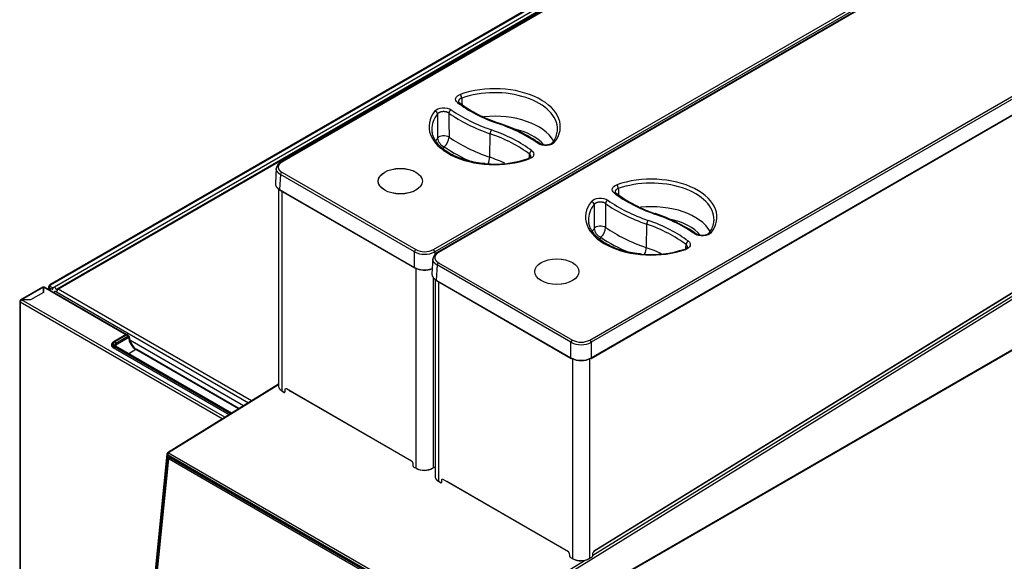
# Model space of a CAD drawing. Header units: millimetres. Extents: x 0 to 287, y 0 to 200.
# Tile 50 of 54: x 203 to 254, y 132 to 160. Entities that reach past the tile are written whole.
import ezdxf

# ---------------------------------------------------------------- set-up
doc = ezdxf.new("R2010")
doc.units = ezdxf.units.MM
doc.layers.add('130.191_BW4C_CTM', color=7, linetype='Continuous')
doc.layers.add('Défaut', color=7, linetype='Continuous')

# ---------------------------------------------------------------- blocks, each defined once
blk = doc.blocks.new('SE3')
at = {"layer": '130.191_BW4C_CTM', "color": 7, "linetype": 'Continuous'}
for p, q in [((244.999, 168.94), (216.658, 152.577)), ((245.049, 168.936), (216.708, 152.572)), ((237.769, 165.32), (204.705, 146.231)), ((204.765, 146.225), (237.822, 165.31)), ((237.746, 165.044), (204.957, 146.114)), ((224.542, 148.049), (252.884, 164.412)), ((252.955, 164.293), (224.613, 147.929)), ((253.096, 164.266), (224.754, 147.903)), ((253.146, 164.261), (224.804, 147.898)), ((205.034, 145.982), (234.201, 162.821)), ((231.824, 161.448), (205.085, 146.01)), ((205.144, 146.004), (231.883, 161.442)), ((232.639, 143.375), (260.98, 159.738)), ((261.051, 159.618), (232.709, 143.255)), ((232.709, 142.451), (261.098, 158.841)), ((232.699, 142.426), (261.088, 158.817)), ((225.883, 155.649), (225.842, 155.701)), ((227.457, 152.822), (227.477, 154.037)), ((216.421, 152.275), (216.372, 151.47)), ((216.637, 151.927), (216.59, 151.149)), ((223.56, 147.929), (216.637, 151.927)), ((216.708, 152.046), (223.631, 148.049)), ((216.53, 151.202), (216.53, 140.995)), ((216.59, 151.149), (223.56, 147.125)), ((216.6, 151.125), (223.57, 147.101)), ((216.711, 151.061), (216.711, 140.749)), ((233.98, 150.974), (233.939, 151.027)), ((232.786, 132.248), (261.039, 149.699)), ((232.844, 132.459), (260.966, 149.829)), ((232.85, 132.472), (260.971, 149.842)), ((261.213, 149.64), (226.695, 128.319)), ((260.714, 149.67), (232.816, 132.438)), ((235.553, 148.148), (235.573, 149.362)), ((223.56, 147.125), (223.56, 147.929)), ((224.613, 147.929), (224.613, 147.785)), ((224.517, 147.6), (224.469, 146.795)), ((224.733, 147.252), (224.686, 146.475)), ((231.656, 143.255), (224.733, 147.252)), ((224.804, 147.372), (231.727, 143.375)), ((223.648, 136.744), (223.648, 147.112)), ((228.037, 127.588), (261.279, 146.78)), ((228.058, 127.634), (261.3, 146.826)), ((204.645, 146.127), (204.645, 145.985)), ((204.765, 146.225), (204.68, 146.176)), ((204.864, 146.07), (204.68, 146.176)), ((204.68, 146.176), (204.68, 146.094)), ((204.864, 146.07), (204.949, 146.119)), ((204.949, 146.119), (204.957, 146.114)), ((224.525, 146.615), (224.525, 136.76)), ((224.626, 146.527), (224.626, 136.321)), ((224.686, 146.475), (231.656, 142.451)), ((224.697, 146.451), (231.667, 142.426)), ((224.808, 146.386), (224.808, 136.074)), ((204.334, 146.107), (203.202, 145.453)), ((204.383, 146.102), (203.251, 145.448)), ((204.383, 145.839), (203.707, 145.449)), ((208.64, 143.645), (204.383, 146.102)), ((204.383, 146.102), (204.383, 145.839)), ((204.383, 145.839), (204.383, 146.102)), ((204.383, 146.102), (204.383, 146.102)), ((208.671, 143.661), (204.433, 146.107)), ((204.68, 146.094), (204.68, 146.078)), ((204.68, 146.094), (204.864, 145.988)), ((204.68, 145.965), (204.68, 146.078)), ((204.751, 145.924), (204.751, 146.053)), ((204.864, 145.988), (204.864, 146.07)), ((205.061, 145.86), (204.977, 145.908)), ((204.977, 145.793), (204.977, 145.908)), ((205.144, 146.004), (205.061, 145.956)), ((205.061, 145.86), (214.983, 140.131)), ((215.145, 140.231), (205.144, 146.004)), ((203.152, 145.368), (203.152, 113.973)), ((203.181, 145.408), (203.251, 145.448)), ((203.181, 145.327), (203.181, 145.408)), ((213.629, 139.295), (203.181, 145.327)), ((203.181, 145.327), (203.181, 113.932)), ((203.251, 145.448), (203.251, 145.448)), ((203.707, 145.449), (203.252, 145.449)), ((213.766, 139.379), (203.252, 145.449)), ((208.661, 143.657), (208.037, 143.297)), ((208.062, 143.282), (208.686, 143.643)), ((208.686, 143.643), (208.661, 143.657)), ((208.753, 143.596), (208.753, 143.557)), ((207.936, 143.162), (207.936, 143.048)), ((207.972, 143.247), (207.941, 143.229)), ((207.994, 143.267), (207.993, 143.267)), ((208.03, 143.292), (208.037, 143.297)), ((208.03, 143.292), (208.03, 143.292)), ((214.11, 139.591), (208.099, 143.061)), ((208.739, 143.551), (208.115, 143.19)), ((208.115, 143.129), (208.792, 143.52)), ((208.115, 143.19), (208.115, 143.129)), ((214.722, 139.97), (208.846, 143.363)), ((231.656, 142.451), (231.656, 143.255)), ((232.709, 143.255), (232.709, 142.451)), ((207.993, 142.981), (213.991, 139.518)), ((208.03, 143.031), (208.03, 142.96)), ((214.051, 139.555), (208.03, 143.031)), ((208.037, 143.043), (214.065, 139.564)), ((214.088, 139.578), (208.062, 143.058)), ((209.163, 142.877), (208.791, 142.662)), ((214.47, 139.814), (209.163, 142.877)), ((214.491, 139.827), (209.201, 142.881)), ((231.745, 132.069), (231.745, 142.438)), ((232.621, 142.438), (232.621, 132.086)), ((216.53, 141.086), (210.803, 137.549)), ((216.53, 141.05), (210.853, 137.544)), ((216.711, 140.749), (216.826, 140.682)), ((216.718, 140.735), (216.832, 140.669)), ((216.848, 140.671), (216.835, 140.678)), ((216.875, 140.706), (216.885, 140.834)), ((216.942, 140.861), (223.418, 137.122)), ((223.441, 137.097), (217.14, 140.735)), ((210.756, 137.474), (209.35, 123.441)), ((210.778, 137.438), (210.785, 137.505)), ((210.785, 137.505), (210.851, 137.546)), ((210.853, 137.544), (226.622, 128.44)), ((210.786, 137.433), (209.38, 123.4)), ((210.801, 137.275), (209.422, 123.512)), ((210.839, 137.24), (209.466, 123.529)), ((209.466, 123.493), (210.84, 137.204)), ((226.554, 128.33), (210.786, 137.433)), ((210.9, 137.316), (210.801, 137.275)), ((210.839, 137.24), (210.84, 137.204)), ((210.919, 137.285), (210.879, 137.226)), ((210.879, 137.226), (226.393, 128.269)), ((226.443, 128.342), (210.887, 137.323)), ((226.433, 128.328), (210.919, 137.285)), ((211.107, 137.176), (211.108, 137.195)), ((223.474, 137.03), (223.484, 136.89)), ((212.028, 136.644), (212.03, 136.663)), ((223.534, 136.81), (223.648, 136.744)), ((224.525, 136.76), (224.626, 136.823)), ((224.808, 136.074), (224.922, 136.008)), ((224.814, 136.06), (224.929, 135.994)), ((224.944, 135.996), (224.931, 136.004)), ((224.972, 136.032), (224.982, 136.159)), ((225.038, 136.186), (231.514, 132.447)), ((231.537, 132.422), (225.236, 136.06)), ((215.848, 134.459), (215.846, 134.44)), ((215.986, 134.359), (215.988, 134.378)), ((216.251, 134.226), (216.249, 134.207)), ((232.785, 132.237), (232.795, 132.381)), ((226.622, 128.44), (232.362, 131.986)), ((231.571, 132.355), (231.581, 132.216)), ((231.63, 132.135), (231.745, 132.069)), ((232.621, 132.086), (232.737, 132.158))]:
    blk.add_line(p, q, dxfattribs=at)
for centre, radius, start, end in [((230.181, 161.405), 7.183, 233.2547, 251.7757), ((225.257, 146.555), 8.462, 55.5081, 71.555), ((225.308, 153.87), 0.549, 185.6937, 247.5248), ((224.635, 153.914), 0.72, 310.0487, 356.0983), ((229.847, 154.275), 1.101, 319.6579, 352.4827), ((227.734, 157.762), 5.294, 264.3492, 288.8478), ((216.85, 152.188), 0.435, 116.2576, 172.1898), ((238.277, 156.73), 7.183, 233.2547, 251.7757), ((233.353, 141.88), 8.462, 55.5081, 71.555), ((232.731, 149.239), 0.72, 310.0487, 356.0983), ((237.943, 149.601), 1.101, 319.6579, 352.4827), ((233.404, 149.196), 0.549, 185.6937, 247.5248), ((224.087, 148.996), 1.189, 243.7205, 296.2795), ((224.087, 148.944), 1.005, 243.0181, 296.9819), ((224.946, 147.513), 0.435, 116.2576, 172.1898), ((235.831, 153.088), 5.294, 264.3492, 288.8478), ((224.087, 148.186), 1.184, 243.6017, 289.3644), ((224.087, 148.068), 1.083, 243.0181, 291.9768), ((209.595, 143.58), 0.781, 182.1673, 211.4769), ((209.613, 143.539), 0.776, 208.1598, 237.9494), ((232.183, 144.321), 1.189, 243.7205, 296.2795), ((232.183, 144.27), 1.005, 243.0181, 296.9819), ((232.183, 143.511), 1.184, 243.6017, 296.3983), ((232.183, 143.394), 1.083, 243.0181, 296.9819), ((217.292, 141.041), 0.342, 232.3474, 243.5724), ((223.349, 137.017), 0.126, 5.9668, 56.9028), ((224.07, 137.598), 0.953, 243.6963, 298.502), ((224.071, 137.542), 0.904, 243.6789, 298.6312), ((225.388, 136.366), 0.342, 232.3474, 243.5724), ((231.446, 132.342), 0.126, 5.9668, 56.9028), ((232.167, 132.923), 0.953, 243.6963, 298.502), ((232.168, 132.868), 0.904, 243.6789, 298.6312)]:
    blk.add_arc(centre, radius, start, end, dxfattribs=at)
for centre, major_axis, ratio, start_param, end_param in [((227.711, 154.402), (-3.396, 0), 0.57735, 2.716357, 5.264413), ((225.93, 155.949), (-0.05, 0.141), 0.428181, 4.045529, 5.590146), ((227.711, 154.282), (-3.246, 0), 0.57735, 3.123075, 5.264413), ((225.791, 155.53), (-0.092, -0.119), 0.654096, 3.141287, 4.00996), ((231.609, 158.162), (-7.263, 0), 0.57735, 0.641665, 1.032356), ((227.711, 154.402), (3.396, 0), 0.57735, 2.71539, 5.26564), ((227.711, 154.282), (3.246, 0), 0.57735, 2.71539, 3.16011), ((224.618, 155.09), (-0.118, 0.093), 0.743455, 3.696835, 5.241451), ((1307.522, -296.41), (-776.801, 1138.047), 0.662821, 0.776123, 0.777189), ((225.461, 155.153), (-0.087, -0.122), 0.633151, 3.983482, 5.528099), ((1611.489, -291.678), (-1079.778, 1209.172), 0.718858, 0.683932, 0.684837), ((231.639, 158.06), (-8.117, 0), 0.57735, 0.683372, 1.032356), ((231.639, 158.179), (-7.967, 0), 0.57735, 0.683372, 1.032356), ((227.711, 153.087), (-3.208, 0), 0.57735, 3.456055, 4.888465), ((227.885, 154.44), (-0.049, -0.142), 0.418697, 3.141134, 3.830586), ((223.8, 150.613), (7.967, 0), 0.57735, 0.686457, 1.032356), ((227.711, 152.769), (-2.808, 0), 0.57735, 3.59109, 4.352786), ((227.711, 154.282), (3.246, 0), 0.57735, 3.16011, 3.238215), ((227.711, 153.087), (3.208, 0), 0.57735, -3.546114, -3.457348), ((225.083, 153.743), (-0.35, -0.003), 0.536028, 3.82815, 5.873375), ((231.639, 156.865), (-8.156, 0), 0.57735, 0.690722, 1.032356), ((227.554, 154.108), (-0.049, -0.142), 0.418697, 3.830586, 5.375202), ((223.829, 150.511), (7.113, 0), 0.57735, 0.645277, 1.032356), ((223.829, 150.631), (7.263, 0), 0.57735, 0.645277, 1.032356), ((227.711, 154.282), (-3.246, 0), 0.57735, 3.054658, 3.123075), ((227.711, 152.769), (2.808, 0), 0.57735, -3.516862, -3.446609), ((231.639, 156.546), (-8.555, 0), 0.57735, 0.700436, 0.936948), ((229.962, 153.406), (-0.086, -0.123), 0.631557, 3.138855, 3.981606), ((223.8, 150.494), (8.117, 0), 0.57735, 0.686457, 0.705989), ((230.804, 153.47), (0.118, -0.093), 0.743781, 2.09893, 3.156896), ((227.252, 152.633), (0.13, 0.378), 0.418697, 4.443823, 5.375202), ((223.829, 149.316), (7.074, 0), 0.57735, 0.897721, 1.032356), ((229.495, 152.611), (0.05, -0.141), 0.429033, 2.448181, 3.16941), ((-2195.042, 1096.633), (1952.379, -2054.979), 0.701607, 0.590704, 0.590793), ((229.632, 153.03), (-0.091, -0.119), 0.652326, 4.007584, 5.5522), ((216.708, 152.491), (0.05, -0.0866), 0.57735, 2.356194, 3.142143), ((216.708, 151.964), (-0.05, -0.0866), 0.57735, 3.926991, 5.462881), ((235.807, 149.727), (-3.396, 0), 0.57735, 2.716357, 5.264413), ((234.026, 151.274), (-0.05, 0.141), 0.428181, 4.045529, 5.590146), ((235.807, 149.608), (-3.246, 0), 0.57735, 3.123075, 5.264413), ((216.625, 151.168), (0.025, 0.0433), 0.57735, 2.321288, 3.141593), ((233.888, 150.856), (-0.092, -0.119), 0.654096, 3.141287, 4.00996), ((239.706, 153.488), (-7.263, 0), 0.57735, 0.641665, 1.032356), ((235.807, 149.727), (3.396, 0), 0.57735, 2.71539, 5.26564), ((235.807, 149.608), (3.246, 0), 0.57735, 2.71539, 3.16011), ((232.715, 150.415), (-0.118, 0.093), 0.743455, 3.696835, 5.241451), ((1315.619, -301.085), (-776.801, 1138.047), 0.662821, 0.776123, 0.777189), ((233.557, 150.478), (-0.087, -0.122), 0.633151, 3.983482, 5.528099), ((1619.587, -296.353), (-1079.78, 1209.172), 0.718858, 0.683931, 0.684837), ((239.736, 153.386), (-8.117, 0), 0.57735, 0.683372, 1.032356), ((239.736, 153.505), (-7.967, 0), 0.57735, 0.683372, 1.032356), ((235.807, 148.412), (-3.208, 0), 0.57735, 3.456055, 4.888465), ((235.981, 149.766), (-0.049, -0.142), 0.418697, 3.113352, 3.830586), ((231.896, 145.939), (7.967, 0), 0.57735, 0.686457, 1.032356), ((235.807, 149.608), (3.246, 0), 0.57735, 3.16011, 3.238215), ((233.18, 149.069), (-0.35, -0.003), 0.536028, 3.82815, 5.873375), ((239.736, 152.19), (-8.156, 0), 0.57735, 0.690722, 1.032356), ((235.65, 149.434), (-0.049, -0.142), 0.418697, 3.830586, 5.375202), ((231.926, 145.837), (7.113, 0), 0.57735, 0.645277, 1.032356), ((231.926, 145.956), (7.263, 0), 0.57735, 0.645277, 1.032356), ((235.807, 148.094), (-2.808, 0), 0.57735, 3.59109, 4.352786), ((235.807, 149.608), (-3.246, 0), 0.57735, 3.054658, 3.123075), ((235.807, 148.412), (3.208, 0), 0.57735, -3.546114, -3.457348), ((235.807, 148.094), (2.808, 0), 0.57735, -3.516862, -3.446609), ((239.736, 151.872), (-8.555, 0), 0.57735, 0.700436, 0.936948), ((238.059, 148.732), (-0.086, -0.123), 0.631557, 3.138855, 3.981606), ((231.896, 145.82), (8.117, 0), 0.57735, 0.686457, 0.705989), ((238.9, 148.796), (0.118, -0.093), 0.743781, 2.09893, 3.156896), ((-2186.95, 1091.96), (1952.384, -2054.98), 0.701607, 0.590702, 0.590792), ((237.728, 148.356), (-0.091, -0.119), 0.652326, 4.007584, 5.5522), ((223.631, 147.967), (-0.05, -0.0866), 0.57735, 3.926991, 5.462881), ((224.542, 147.967), (0.05, -0.0866), 0.57735, 0.820305, 2.356194), ((224.804, 147.816), (0.05, -0.0866), 0.57735, 2.356194, 3.142143), ((235.348, 147.958), (0.13, 0.378), 0.418697, 4.443823, 5.375202), ((231.926, 144.641), (7.074, 0), 0.57735, 0.897721, 1.032356), ((237.591, 147.936), (0.05, -0.141), 0.429033, 2.448181, 3.16941), ((224.804, 147.29), (-0.05, -0.0866), 0.57735, 3.926991, 5.462881), ((223.595, 147.144), (0.025, 0.0433), 0.57735, 2.321288, 3.141593), ((223.595, 147.144), (0.025, 0.0433), 0.57735, 3.141593, 3.926991), ((204.383, 146.022), (0.049, -0.0849), 0.57735, 2.356194, 3.141593), ((204.383, 146.021), (-0.05, -0.0866), 0.57735, 3.141593, 3.926991), ((204.765, 146.127), (0.12, 0), 0.57735, 2.356194, 3.926991), ((204.765, 146.127), (0.06, -0.104), 0.57735, 2.356194, 3.926991), ((204.957, 146.026), (-0.054, 0.0935), 0.57735, 3.926991, 5.497787), ((224.722, 146.494), (0.025, 0.0433), 0.57735, 2.321288, 3.141593), ((205.144, 145.908), (0.059, -0.102), 0.57735, 2.356194, 3.926991), ((205.144, 145.908), (0.059, 0.102), 0.57735, 0.785398, 2.356194), ((203.252, 145.368), (0.1, 0), 0.57735, 2.356194, 3.926991), ((203.251, 145.368), (0.049, -0.0849), 0.57735, 2.356194, 3.926991), ((203.252, 145.368), (0.05, 0.0866), 0.57735, 0.785398, 2.356194), ((208.654, 143.539), (-0.07, -0.121), 0.57735, 2.356194, 3.852739), ((208.686, 143.581), (-0.0375, 0.065), 0.57735, 3.926991, 5.497787), ((209.216, 143.336), (-0.3, 0.52), 0.57735, 0.785398, 0.903501), ((208.739, 143.551), (-0.075, 0), 0.57735, 2.356194, 3.926991), ((208.241, 143.124), (0.35, 0), 0.57735, 2.356194, 3.926991), ((208.241, 143.059), (0.35, 0), 0.57735, 2.624822, 2.979256), ((208.256, 143.162), (0.32, 0), 0.57735, 2.356194, 3.926991), ((208.256, 143.17), (0.31, 0), 0.57735, 2.356194, 3.926991), ((208.256, 143.048), (0.32, 0), 0.57735, -3.529077, -3.456112), ((208.256, 143.17), (0.275, 0), 0.57735, 2.356194, 3.926991), ((208.256, 143.109), (0.2, 0), 0.57735, 2.356194, 3.143946), ((208.062, 143.221), (-0.0375, 0.065), 0.57735, 3.926991, 5.497787), ((208.062, 142.997), (-0.0375, -0.065), 0.57735, 3.141593, 3.926991), ((208.256, 143.048), (0.2, 0), 0.57735, 2.356194, 2.809298), ((208.739, 143.49), (-0.0375, -0.065), 0.57735, 2.356194, 3.926991), ((209.163, 143.306), (0.263, -0.455), 0.57735, 3.926991, 5.497787), ((231.727, 143.293), (-0.05, -0.0866), 0.57735, 3.926991, 5.462881), ((232.639, 143.293), (0.05, -0.0866), 0.57735, 0.820305, 2.356194), ((208.256, 143.048), (0.32, 0), 0.57735, 3.141593, 3.285253), ((208.037, 143.035), (-0.005, -0.00866), 0.57735, 3.926991, 5.497787), ((209.163, 142.816), (-0.0375, -0.065), 0.57735, 3.141593, 3.926991), ((231.692, 142.47), (0.025, 0.0433), 0.57735, 2.321288, 3.141593), ((231.692, 142.47), (0.025, 0.0433), 0.57735, 3.141593, 3.926991), ((232.674, 142.47), (-0.025, 0.0433), 0.57735, 2.356194, 3.141593), ((232.674, 142.47), (-0.025, 0.0433), 0.57735, 3.141593, 3.961897), ((216.733, 140.761), (0.015, 0.026), 0.57735, 2.356194, 3.141593), ((216.826, 140.74), (-0.035, 0.0607), 0.57735, 2.356804, 3.84028), ((216.847, 140.695), (0.015, 0.026), 0.57735, 2.356194, 3.961897), ((217.137, 140.815), (-0.05, -0.0866), 0.57735, 0.820305, 0.951743), ((210.856, 137.464), (0.0995, -0.01), 0.502685, 2.410254, 3.98105), ((210.856, 137.464), (0.0526, -0.0851), 0.556849, 2.33934, 3.910136), ((210.856, 137.464), (0.05, 0.0866), 0.57735, 0.820305, 2.234021), ((210.877, 137.231), (0.0431, -0.0989), 0.643408, 2.425216, 3.996013), ((210.875, 137.183), (0.02, -0.0458), 0.643408, 2.425216, 3.996013), ((212.148, 136.231), (0.36, 0.624), 0.57735, 1.117557, 1.144446), ((223.534, 136.867), (-0.035, 0.0607), 0.57735, 0.873327, 2.356804), ((223.669, 136.756), (0.015, 0.026), 0.57735, 2.356194, 3.961897), ((224.504, 136.773), (-0.0158, 0.0255), 0.556849, 2.33934, 3.910136), ((224.829, 136.086), (0.015, 0.026), 0.57735, 2.356194, 3.141593), ((224.922, 136.065), (-0.035, 0.0607), 0.57735, 2.356804, 3.84028), ((224.944, 136.02), (0.015, 0.026), 0.57735, 2.356194, 3.961897), ((225.234, 136.14), (0.05, 0.0866), 0.57735, 3.961897, 4.093336), ((215.514, 134.789), (0.09, -0.206), 0.643408, 4.727715, 4.87006), ((215.514, 134.789), (0.09, -0.206), 0.643408, 6.263558, 6.283185), ((215.514, 134.789), (0.09, -0.206), 0.643408, 0, 0.122718), ((232.852, 132.408), (-0.04, -0.0693), 0.57735, 3.961897, 5.410521), ((232.829, 132.485), (-0.0158, 0.0255), 0.556849, 2.506705, 3.910136), ((231.63, 132.193), (-0.035, 0.0607), 0.57735, 0.873327, 2.356804), ((231.766, 132.081), (0.015, 0.026), 0.57735, 2.356194, 3.961897), ((232.6, 132.098), (-0.0158, 0.0255), 0.556849, 2.33934, 3.910136), ((232.736, 132.214), (-0.035, -0.0606), 0.57735, 0.820305, 2.268928)]:
    blk.add_ellipse(centre, major_axis=major_axis, ratio=ratio, start_param=start_param, end_param=end_param, dxfattribs=at)
for centre, major_axis in [((222.832, 151.585), (-1.143, 0)), ((222.832, 151.585), (1.141, 0)), ((230.928, 146.91), (-1.143, 0)), ((230.928, 146.91), (1.141, 0))]:
    blk.add_ellipse(centre, major_axis=major_axis, ratio=0.57735, dxfattribs=at)
for points, degree, knots in [([(225.791, 155.653), (225.708, 155.717), (225.675, 155.801), (225.727, 155.958), (225.812, 156.029), (225.93, 156.071)], 3, [0, 0, 0, 0, 0.5, 0.5, 1, 1, 1, 1]), ([(226.008, 155.878), (226.003, 155.876), (225.992, 155.872), (225.977, 155.866), (225.962, 155.859), (225.947, 155.851), (225.933, 155.843), (225.92, 155.834), (225.907, 155.824), (225.895, 155.814), (225.884, 155.804), (225.875, 155.793), (225.866, 155.781), (225.859, 155.769), (225.853, 155.757), (225.848, 155.745), (225.844, 155.732), (225.842, 155.719), (225.842, 155.709), (225.842, 155.703), (225.842, 155.7)], 3, [0, 0, 0, 0, 0.0321415, 0.0649939, 0.0985314, 0.1327231, 0.1675322, 0.2029166, 0.2388289, 0.2752163, 0.3120211, 0.3491812, 0.3866306, 0.4242999, 0.4621172, 0.500009, 0.5379007, 0.5757177, 0.6133866, 0.6325818, 0.6325818, 0.6325818, 0.6325818]), ([(224.618, 155.212), (224.689, 155.302), (224.84, 155.366), (225.179, 155.392), (225.353, 155.352), (225.461, 155.275)], 3, [0, 0, 0, 0, 0.5, 0.5, 1, 1, 1, 1]), ([(225.345, 155.101), (225.341, 155.104), (225.333, 155.11), (225.32, 155.118), (225.306, 155.125), (225.292, 155.132), (225.277, 155.139), (225.261, 155.145), (225.246, 155.151), (225.229, 155.156), (225.213, 155.161), (225.196, 155.165), (225.18, 155.168), (225.163, 155.171), (225.147, 155.174), (225.131, 155.175), (225.115, 155.177), (225.099, 155.178), (225.084, 155.178), (225.069, 155.179), (225.055, 155.178), (225.042, 155.178), (225.024, 155.177), (225.003, 155.175), (224.976, 155.171), (224.949, 155.165), (224.92, 155.158), (224.892, 155.149), (224.864, 155.138), (224.837, 155.125), (224.813, 155.11), (224.79, 155.094), (224.771, 155.076), (224.76, 155.063), (224.755, 155.057)], 3, [0, 0, 0, 0, 0.026199, 0.052519, 0.078903, 0.105291, 0.131621, 0.157833, 0.183864, 0.209655, 0.235146, 0.260279, 0.285001, 0.309259, 0.333006, 0.356198, 0.378793, 0.400756, 0.422054, 0.442659, 0.462546, 0.481697, 0.500093, 0.535849, 0.574296, 0.615283, 0.658605, 0.704004, 0.75117, 0.799746, 0.849338, 0.899527, 0.949887, 1, 1, 1, 1]), ([(227.213, 152.494), (227.159, 152.498), (226.973, 152.51), (226.627, 152.569), (226.217, 152.667), (225.833, 152.799), (225.486, 152.958), (225.182, 153.142), (224.927, 153.345), (224.724, 153.563), (224.58, 153.79), (224.5, 153.981), (224.488, 154.082), (224.485, 154.115)], 3, [0, 0, 0, 0, 0.03429, 0.137585, 0.240766, 0.343783, 0.446597, 0.549199, 0.651646, 0.754086, 0.856858, 0.960655, 1, 1, 1, 1]), ([(230.804, 153.593), (230.734, 153.503), (230.583, 153.438), (230.245, 153.413), (230.07, 153.453), (229.962, 153.529)], 3, [0, 0, 0, 0, 0.5, 0.5, 1, 1, 1, 1]), ([(230.685, 153.561), (230.675, 153.55), (230.656, 153.531), (230.605, 153.5), (230.536, 153.473), (230.448, 153.453), (230.345, 153.446), (230.237, 153.455), (230.129, 153.483), (230.078, 153.511), (230.049, 153.529)], 3, [0, 0, 0, 0, 0.09565, 0.199273, 0.311531, 0.43285, 0.563639, 0.701584, 0.846891, 1, 1, 1, 1]), ([(229.582, 152.856), (229.575, 152.837), (229.565, 152.813), (229.507, 152.777), (229.469, 152.762), (229.445, 152.752)], 3, [0, 0, 0, 0, 0.479733, 0.733545, 1, 1, 1, 1]), ([(229.632, 153.152), (229.715, 153.088), (229.749, 153.004), (229.698, 152.847), (229.613, 152.775), (229.495, 152.733)], 3, [0, 0, 0, 0, 0.5, 0.5, 1, 1, 1, 1]), ([(229.582, 152.854), (229.582, 152.856), (229.582, 152.863), (229.582, 152.873), (229.58, 152.886), (229.576, 152.898), (229.572, 152.91), (229.566, 152.921), (229.559, 152.933), (229.551, 152.943), (229.543, 152.954), (229.533, 152.963), (229.523, 152.972), (229.516, 152.978), (229.512, 152.981)], 3, [0.5937535, 0.5937535, 0.5937535, 0.5937535, 0.6134057, 0.6508597, 0.6880232, 0.7248301, 0.761218, 0.7971293, 0.8325109, 0.8673152, 0.9015002, 0.9350292, 0.967871, 1, 1, 1, 1]), ([(216.637, 151.927), (216.631, 151.93), (216.619, 151.937), (216.602, 151.948), (216.586, 151.959), (216.57, 151.971), (216.555, 151.983), (216.541, 151.995), (216.527, 152.008), (216.514, 152.021), (216.502, 152.034), (216.491, 152.047), (216.48, 152.06), (216.471, 152.074), (216.462, 152.088), (216.454, 152.102), (216.446, 152.116), (216.44, 152.13), (216.434, 152.144), (216.43, 152.159), (216.426, 152.173), (216.423, 152.188), (216.42, 152.203), (216.419, 152.217), (216.419, 152.227), (216.419, 152.232)], 3, [0, 0, 0, 0, 0.0217453, 0.0434898, 0.0652335, 0.0869765, 0.1087187, 0.1304603, 0.1522012, 0.1739415, 0.1956813, 0.2174206, 0.2391593, 0.2608976, 0.2826355, 0.304373, 0.3261102, 0.3478471, 0.3695837, 0.3913201, 0.4130563, 0.4347924, 0.4565283, 0.4782642, 0.5, 0.5, 0.5, 0.5]), ([(216.708, 152.572), (216.663, 152.547), (216.627, 152.516), (216.592, 152.486), (216.568, 152.452), (216.544, 152.418), (216.531, 152.382), (216.519, 152.346), (216.519, 152.309), (216.519, 152.273), (216.531, 152.237), (216.544, 152.201), (216.568, 152.167), (216.592, 152.133), (216.627, 152.103), (216.663, 152.072), (216.708, 152.046)], 2, [0, 0, 0, 0.125, 0.125, 0.25, 0.25, 0.375, 0.375, 0.5, 0.5, 0.625, 0.625, 0.75, 0.75, 0.875, 0.875, 1, 1, 1]), ([(216.372, 151.469), (216.372, 151.464), (216.372, 151.454), (216.372, 151.44), (216.373, 151.425), (216.376, 151.41), (216.379, 151.396), (216.383, 151.381), (216.387, 151.367), (216.393, 151.352), (216.399, 151.338), (216.407, 151.324), (216.415, 151.31), (216.424, 151.296), (216.433, 151.283), (216.444, 151.269), (216.455, 151.256), (216.467, 151.243), (216.48, 151.23), (216.494, 151.218), (216.508, 151.206), (216.523, 151.194), (216.539, 151.182), (216.555, 151.171), (216.572, 151.16), (216.584, 151.153), (216.59, 151.149)], 3, [0.4784295, 0.4784295, 0.4784295, 0.4784295, 0.5, 0.5217353, 0.5434706, 0.5652061, 0.5869416, 0.6086774, 0.6304133, 0.6521495, 0.673886, 0.6956229, 0.7173602, 0.7390979, 0.760836, 0.7825747, 0.804314, 0.8260539, 0.8477944, 0.8695356, 0.8912776, 0.9130203, 0.9347639, 0.9565083, 0.9782537, 1, 1, 1, 1]), ([(233.888, 150.978), (233.805, 151.042), (233.771, 151.127), (233.823, 151.283), (233.908, 151.355), (234.026, 151.397)], 3, [0, 0, 0, 0, 0.5, 0.5, 1, 1, 1, 1]), ([(232.715, 150.538), (232.785, 150.628), (232.936, 150.692), (233.275, 150.717), (233.449, 150.677), (233.557, 150.601)], 3, [0, 0, 0, 0, 0.5, 0.5, 1, 1, 1, 1]), ([(234.105, 151.204), (234.099, 151.202), (234.089, 151.198), (234.073, 151.192), (234.058, 151.185), (234.044, 151.177), (234.03, 151.169), (234.016, 151.16), (234.004, 151.15), (233.992, 151.14), (233.981, 151.129), (233.971, 151.118), (233.962, 151.107), (233.955, 151.095), (233.949, 151.083), (233.944, 151.07), (233.941, 151.058), (233.939, 151.045), (233.938, 151.034), (233.938, 151.028), (233.938, 151.026)], 3, [0, 0, 0, 0, 0.0321415, 0.0649939, 0.0985314, 0.1327231, 0.1675322, 0.2029166, 0.2388289, 0.2752163, 0.3120211, 0.3491812, 0.3866306, 0.4242999, 0.4621172, 0.500009, 0.5379007, 0.5757177, 0.6133866, 0.6325818, 0.6325818, 0.6325818, 0.6325818]), ([(233.441, 150.427), (233.437, 150.43), (233.429, 150.435), (233.416, 150.443), (233.402, 150.451), (233.388, 150.458), (233.373, 150.465), (233.358, 150.471), (233.342, 150.477), (233.326, 150.482), (233.309, 150.486), (233.293, 150.49), (233.276, 150.494), (233.26, 150.497), (233.243, 150.499), (233.227, 150.501), (233.211, 150.502), (233.196, 150.503), (233.18, 150.504), (233.166, 150.504), (233.152, 150.504), (233.138, 150.503), (233.121, 150.502), (233.099, 150.5), (233.073, 150.496), (233.045, 150.491), (233.017, 150.484), (232.988, 150.474), (232.96, 150.463), (232.934, 150.45), (232.909, 150.436), (232.887, 150.419), (232.867, 150.402), (232.856, 150.389), (232.851, 150.383)], 3, [0, 0, 0, 0, 0.026199, 0.052519, 0.078903, 0.105291, 0.131621, 0.157833, 0.183864, 0.209655, 0.235146, 0.260279, 0.285001, 0.309259, 0.333006, 0.356198, 0.378793, 0.400756, 0.422054, 0.442659, 0.462546, 0.481697, 0.500093, 0.535849, 0.574296, 0.615283, 0.658605, 0.704004, 0.75117, 0.799746, 0.849338, 0.899527, 0.949887, 1, 1, 1, 1]), ([(235.309, 147.82), (235.255, 147.823), (235.069, 147.835), (234.724, 147.894), (234.314, 147.993), (233.929, 148.125), (233.582, 148.284), (233.278, 148.467), (233.023, 148.67), (232.82, 148.889), (232.676, 149.116), (232.596, 149.306), (232.585, 149.408), (232.581, 149.441)], 3, [0, 0, 0, 0, 0.03429, 0.137585, 0.240766, 0.343783, 0.446597, 0.549199, 0.651646, 0.754086, 0.856858, 0.960655, 1, 1, 1, 1]), ([(238.9, 148.918), (238.83, 148.828), (238.68, 148.764), (238.341, 148.738), (238.167, 148.778), (238.059, 148.854)], 3, [0, 0, 0, 0, 0.5, 0.5, 1, 1, 1, 1]), ([(238.781, 148.887), (238.771, 148.876), (238.753, 148.857), (238.701, 148.825), (238.632, 148.798), (238.544, 148.778), (238.441, 148.771), (238.333, 148.781), (238.225, 148.808), (238.175, 148.837), (238.145, 148.854)], 3, [0, 0, 0, 0, 0.09565, 0.199273, 0.311531, 0.43285, 0.563639, 0.701584, 0.846891, 1, 1, 1, 1]), ([(237.678, 148.181), (237.672, 148.162), (237.661, 148.138), (237.604, 148.103), (237.565, 148.087), (237.541, 148.078)], 3, [0, 0, 0, 0, 0.479733, 0.733545, 1, 1, 1, 1]), ([(237.728, 148.478), (237.812, 148.414), (237.845, 148.329), (237.794, 148.173), (237.709, 148.101), (237.591, 148.059)], 3, [0, 0, 0, 0, 0.5, 0.5, 1, 1, 1, 1]), ([(237.678, 148.18), (237.679, 148.182), (237.679, 148.188), (237.678, 148.199), (237.676, 148.211), (237.673, 148.224), (237.668, 148.235), (237.662, 148.247), (237.656, 148.258), (237.648, 148.269), (237.639, 148.279), (237.63, 148.289), (237.619, 148.298), (237.612, 148.304), (237.608, 148.307)], 3, [0.5937535, 0.5937535, 0.5937535, 0.5937535, 0.6134057, 0.6508597, 0.6880232, 0.7248301, 0.761218, 0.7971293, 0.8325109, 0.8673152, 0.9015002, 0.9350292, 0.967871, 1, 1, 1, 1]), ([(224.804, 147.898), (224.759, 147.872), (224.724, 147.842), (224.689, 147.811), (224.664, 147.777), (224.64, 147.743), (224.628, 147.707), (224.615, 147.672), (224.615, 147.635), (224.615, 147.598), (224.628, 147.562), (224.64, 147.526), (224.664, 147.492), (224.688, 147.459), (224.724, 147.428), (224.759, 147.398), (224.804, 147.372)], 2, [0, 0, 0, 0.125, 0.125, 0.25, 0.25, 0.375, 0.375, 0.5, 0.5, 0.625, 0.625, 0.75, 0.75, 0.875, 0.875, 1, 1, 1]), ([(224.733, 147.252), (224.727, 147.256), (224.716, 147.263), (224.699, 147.274), (224.682, 147.285), (224.666, 147.297), (224.651, 147.309), (224.637, 147.321), (224.624, 147.333), (224.611, 147.346), (224.599, 147.359), (224.587, 147.372), (224.577, 147.386), (224.567, 147.399), (224.558, 147.413), (224.55, 147.427), (224.543, 147.441), (224.536, 147.456), (224.531, 147.47), (224.526, 147.484), (224.522, 147.499), (224.519, 147.514), (224.517, 147.528), (224.516, 147.543), (224.515, 147.553), (224.515, 147.558)], 3, [0, 0, 0, 0, 0.0217453, 0.0434898, 0.0652335, 0.0869765, 0.1087187, 0.1304603, 0.1522012, 0.1739415, 0.1956813, 0.2174206, 0.2391593, 0.2608976, 0.2826355, 0.304373, 0.3261102, 0.3478471, 0.3695837, 0.3913201, 0.4130563, 0.4347924, 0.4565283, 0.4782642, 0.5, 0.5, 0.5, 0.5]), ([(224.469, 146.795), (224.468, 146.79), (224.468, 146.78), (224.469, 146.765), (224.47, 146.751), (224.472, 146.736), (224.475, 146.721), (224.479, 146.707), (224.484, 146.692), (224.489, 146.678), (224.496, 146.664), (224.503, 146.65), (224.511, 146.636), (224.52, 146.622), (224.53, 146.608), (224.54, 146.595), (224.552, 146.582), (224.564, 146.569), (224.577, 146.556), (224.59, 146.544), (224.604, 146.531), (224.619, 146.519), (224.635, 146.508), (224.652, 146.496), (224.669, 146.486), (224.68, 146.478), (224.686, 146.475)], 3, [0.4784295, 0.4784295, 0.4784295, 0.4784295, 0.5, 0.5217353, 0.5434706, 0.5652061, 0.5869416, 0.6086774, 0.6304133, 0.6521495, 0.673886, 0.6956229, 0.7173602, 0.7390979, 0.760836, 0.7825747, 0.804314, 0.8260539, 0.8477944, 0.8695356, 0.8912776, 0.9130203, 0.9347639, 0.9565083, 0.9782537, 1, 1, 1, 1]), ([(208.099, 143.061), (208.088, 143.069), (208.068, 143.083), (208.057, 143.102), (208.057, 143.106), (208.057, 143.108)], 3, [0, 0, 0, 0, 0.308572, 0.696134, 1, 1, 1, 1]), ([(208.115, 143.129), (208.115, 143.124), (208.115, 143.112), (208.117, 143.096), (208.119, 143.079), (208.122, 143.062), (208.125, 143.049), (208.127, 143.042), (208.127, 143.041)], 3, [0, 0, 0, 0, 0.0226901, 0.0454536, 0.0683037, 0.0912533, 0.1143156, 0.1191586, 0.1191586, 0.1191586, 0.1191586]), ([(216.53, 141.007), (216.53, 141.007), (216.53, 141.003), (216.53, 140.995), (216.531, 140.984), (216.532, 140.973), (216.534, 140.962), (216.537, 140.951), (216.54, 140.941), (216.543, 140.931), (216.547, 140.92), (216.552, 140.91), (216.556, 140.901), (216.561, 140.891), (216.567, 140.882), (216.573, 140.872), (216.579, 140.863), (216.586, 140.854), (216.593, 140.846), (216.6, 140.838), (216.607, 140.829), (216.615, 140.821), (216.623, 140.814), (216.631, 140.806), (216.639, 140.799), (216.648, 140.792), (216.656, 140.785), (216.665, 140.778), (216.674, 140.772), (216.683, 140.766), (216.693, 140.76), (216.702, 140.754), (216.708, 140.75), (216.711, 140.749)], 3, [0.5000502, 0.5000502, 0.5000502, 0.5000502, 0.5011511, 0.5206026, 0.5398593, 0.5589213, 0.5777885, 0.5964609, 0.6149386, 0.6332216, 0.6513098, 0.6692033, 0.6869021, 0.7044061, 0.7217155, 0.7388302, 0.7557501, 0.7724754, 0.7890061, 0.805342, 0.8214833, 0.83743, 0.853182, 0.8687394, 0.8841022, 0.8992704, 0.914244, 0.929023, 0.9436075, 0.9579974, 0.9721928, 0.9861936, 1, 1, 1, 1]), ([(224.626, 136.333), (224.626, 136.332), (224.626, 136.328), (224.626, 136.321), (224.627, 136.31), (224.629, 136.299), (224.631, 136.288), (224.633, 136.277), (224.636, 136.266), (224.64, 136.256), (224.644, 136.246), (224.648, 136.236), (224.653, 136.226), (224.658, 136.216), (224.663, 136.207), (224.669, 136.198), (224.675, 136.189), (224.682, 136.18), (224.689, 136.171), (224.696, 136.163), (224.704, 136.155), (224.711, 136.147), (224.719, 136.139), (224.727, 136.132), (224.736, 136.125), (224.744, 136.117), (224.753, 136.111), (224.762, 136.104), (224.771, 136.098), (224.78, 136.091), (224.789, 136.085), (224.798, 136.08), (224.805, 136.076), (224.808, 136.074)], 3, [0.5000502, 0.5000502, 0.5000502, 0.5000502, 0.5011511, 0.5206026, 0.5398593, 0.5589213, 0.5777885, 0.5964609, 0.6149386, 0.6332216, 0.6513098, 0.6692033, 0.6869021, 0.7044061, 0.7217155, 0.7388302, 0.7557501, 0.7724754, 0.7890061, 0.805342, 0.8214833, 0.83743, 0.853182, 0.8687394, 0.8841022, 0.8992704, 0.914244, 0.929023, 0.9436075, 0.9579974, 0.9721928, 0.9861936, 1, 1, 1, 1])]:
    blk.add_open_spline(points, degree=degree, knots=knots, dxfattribs=at)
for points in [[(226.008, 155.878), (226.014, 155.767), (226.019, 155.657), (226.025, 155.546)], [(234.105, 151.204), (234.11, 151.093), (234.116, 150.982), (234.121, 150.872)], [(216.885, 140.834), (216.888, 140.865), (216.913, 140.877), (216.942, 140.861)], [(224.982, 136.159), (224.984, 136.191), (225.009, 136.203), (225.038, 136.186)]]:
    blk.add_open_spline(points, degree=3, dxfattribs=at)

msp = doc.modelspace()

# ---------------------------------------------------------------- block references
at = {"layer": 'Défaut'}
msp.add_blockref('SE3', (0, 0), dxfattribs=at)

doc.saveas('drawing.dxf')
